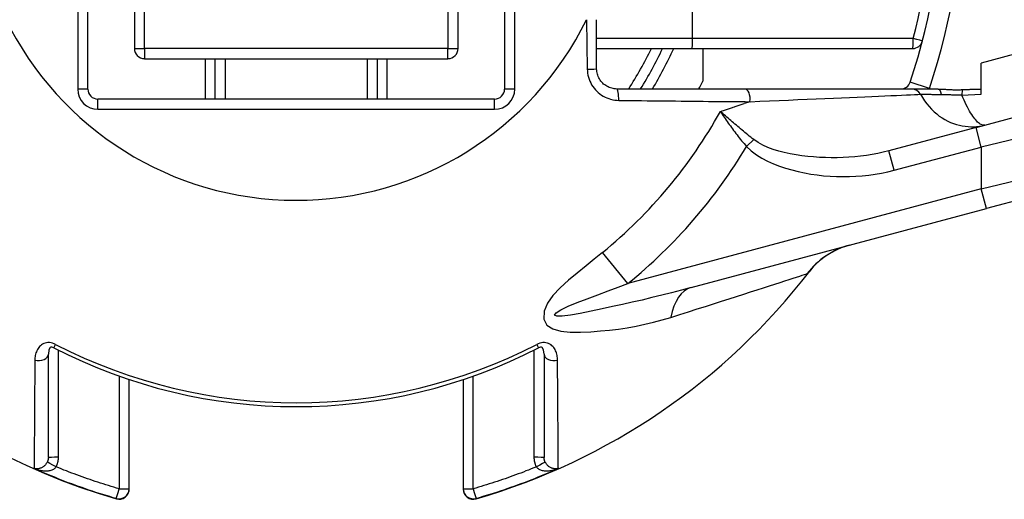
# Model space of a CAD drawing. Header units: inches. Extents: x 0 to 400, y -11 to 260.
# Tile 6 of 61: x 70.154 to 71.57, y 55.419 to 56.108. Entities that reach past the tile are written whole.
import ezdxf

# ---------------------------------------------------------------- set-up
doc = ezdxf.new("R2010")
doc.units = ezdxf.units.IN
doc.header["$LTSCALE"] = 24.005935
doc.header["$MEASUREMENT"] = 0
doc.layers.add('Visible Edges(ANSI)', color=7, linetype='Continuous', lineweight=25)
doc.layers.add('Visible Tangent Edges(ANSI)', color=7, linetype='Continuous', lineweight=25)

msp = doc.modelspace()

# ---------------------------------------------------------------- linework, layer by layer
at = {"layer": 'Visible Edges(ANSI)'}
for p, q in [((70.2523, 56.0086), (70.2523, 56.6573)), ((70.8514, 56.6573), (70.8514, 56.0086)), ((70.3192, 56.6368), (70.3192, 56.0668)), ((70.7845, 56.0668), (70.7845, 56.6368)), ((70.9837, 56.0377), (70.9837, 56.1082)), ((70.9837, 56.0668), (71.1208, 56.0668)), ((71.1208, 56.0668), (71.4379, 56.0668)), ((71.1364, 56.0668), (71.1364, 56.0199)), ((70.3337, 56.0522), (70.77, 56.0522)), ((70.4355, 55.9941), (70.4355, 56.0522)), ((70.6682, 56.0522), (70.6682, 55.9941)), ((71.5363, 56.001), (71.5363, 56.0457)), ((71.1967, 56.0086), (71.0128, 56.0086)), ((71.4368, 56.0086), (71.1967, 56.0086)), ((71.4743, 56.0086), (71.4368, 56.0086)), ((71.529, 55.9534), (71.7141, 56.003)), ((70.8369, 55.9941), (70.2669, 55.9941)), ((71.529, 55.9534), (71.4037, 55.9199)), ((71.7291, 55.8866), (71.5441, 55.837)), ((71.1195, 55.7233), (71.5441, 55.837)), ((70.1956, 55.4794), (70.1956, 55.6278)), ((70.9081, 55.6278), (70.9081, 55.4794)), ((70.3119, 55.4345), (70.3119, 55.5912)), ((70.7918, 55.5912), (70.7918, 55.4345)), ((70.3119, 55.4339), (70.3119, 55.4345)), ((70.7918, 55.4345), (70.7918, 55.4339))]:
    msp.add_line(p, q, dxfattribs=at)
at = {"layer": 'Visible Edges(ANSI)', "flags": 128}
for points in [[(71.0128, 56.0086), (71.0109, 56.0087), (71.009, 56.0089), (71.0072, 56.0092), (71.0053, 56.0096), (71.0035, 56.0101), (71.0017, 56.0108), (71, 56.0116), (70.9984, 56.0125), (70.9968, 56.0135), (70.9952, 56.0145), (70.9937, 56.0157), (70.9924, 56.017), (70.991, 56.0184), (70.9898, 56.0199), (70.9887, 56.0214), (70.9877, 56.023), (70.9868, 56.0247), (70.986, 56.0265), (70.9853, 56.0283), (70.9848, 56.0301), (70.9843, 56.032), (70.984, 56.0339), (70.9838, 56.0358), (70.9837, 56.0377)], [(71.4743, 56.0086), (71.4757, 56.0086), (71.4771, 56.0086), (71.4785, 56.0085), (71.4799, 56.0085), (71.4813, 56.0084), (71.4827, 56.0083), (71.484, 56.0083), (71.4853, 56.0082), (71.4867, 56.0081), (71.4881, 56.008), (71.4896, 56.0079), (71.4911, 56.0078), (71.4926, 56.0078), (71.4942, 56.0077), (71.4957, 56.0076), (71.4973, 56.0076), (71.4988, 56.0076), (71.5003, 56.0075), (71.5018, 56.0075), (71.5034, 56.0075), (71.5049, 56.0076), (71.5064, 56.0076), (71.5079, 56.0077), (71.5094, 56.0077)], [(71.5094, 56.0077), (71.5106, 56.0078), (71.5117, 56.0078), (71.5128, 56.0079), (71.5139, 56.0079), (71.5151, 56.008), (71.5162, 56.008), (71.5173, 56.008), (71.5184, 56.0081), (71.5196, 56.0081), (71.5207, 56.0082), (71.5218, 56.0082), (71.5229, 56.0082), (71.5241, 56.0083), (71.5252, 56.0083), (71.5263, 56.0083), (71.5274, 56.0084), (71.5285, 56.0084), (71.5296, 56.0084), (71.5308, 56.0084), (71.5319, 56.0085), (71.533, 56.0085), (71.5341, 56.0085), (71.5352, 56.0085), (71.5363, 56.0085)], [(71.3478, 55.7845), (71.3353, 55.7804), (71.3256, 55.776), (71.3182, 55.7718), (71.3123, 55.7681), (71.3041, 55.7617), (71.2987, 55.7569), (71.2951, 55.7532), (71.2927, 55.7505), (71.2899, 55.747)], [(70.2035, 55.6367), (70.2008, 55.6378), (70.1994, 55.6379), (70.1982, 55.6371), (70.1964, 55.6337), (70.1956, 55.6278)], [(70.9081, 55.6278), (70.9073, 55.6337), (70.9055, 55.6371), (70.9043, 55.6379), (70.903, 55.6378), (70.9002, 55.6367)]]:
    msp.add_lwpolyline(points, dxfattribs=at)
at = {"layer": 'Visible Edges(ANSI)'}
for centre, radius, start, end in [((70.5519, 56.314), 0.9306, 341.4906, 18.5094), ((71.4379, 56.0813), 0.0145, 270, 345.2875), ((70.3337, 56.0668), 0.0145, 180, 270), ((70.77, 56.0668), 0.0145, 270, 0), ((70.5519, 56.314), 0.5816, 328.3318, 334.8493), ((70.5519, 56.314), 0.6543, 332.1819, 333.2951), ((71.4206, 56.0232), 0.0145, 270, 341.4906), ((70.2669, 56.0086), 0.0145, 180, 270), ((70.8369, 56.0086), 0.0145, 270, 0), ((70.5519, 56.314), 0.9306, 200.3603, 253.8724), ((70.5519, 56.314), 0.9306, 286.1276, 322.4685), ((70.5519, 56.314), 0.7616, 242.7787, 297.2213), ((70.2974, 55.4339), 0.0145, 253.8724, 0), ((70.8063, 55.4339), 0.0145, 180, 286.1276)]:
    msp.add_arc(centre, radius, start, end, dxfattribs=at)
at = {"layer": 'Visible Tangent Edges(ANSI)'}
for p, q in [((70.2378, 56.6573), (70.2378, 56.0086)), ((70.866, 56.0086), (70.866, 56.6573)), ((70.3337, 56.0668), (70.3337, 56.6368)), ((70.77, 56.6368), (70.77, 56.0668)), ((71.1215, 56.0813), (71.1215, 56.5466)), ((72.2095, 56.2261), (71.5363, 56.0457)), ((70.9692, 56.1082), (70.9701, 56.0371)), ((71.1215, 56.0813), (70.9837, 56.0813)), ((71.4387, 56.0813), (71.1215, 56.0813)), ((70.3192, 56.0668), (70.3337, 56.0668)), ((70.77, 56.0668), (70.3337, 56.0668)), ((70.3337, 56.0668), (70.3337, 56.0522)), ((70.77, 56.0668), (70.7845, 56.0668)), ((70.77, 56.0522), (70.77, 56.0668)), ((70.421, 56.0522), (70.421, 55.9941)), ((70.4501, 55.9941), (70.4501, 56.0522)), ((70.6537, 56.0522), (70.6537, 55.9941)), ((70.6827, 55.9941), (70.6827, 56.0522)), ((71.4619, 56.0093), (71.4344, 56.0185)), ((70.2523, 56.0086), (70.2378, 56.0086)), ((70.866, 56.0086), (70.8514, 56.0086)), ((71.5084, 56), (71.5363, 56.001)), ((70.2669, 55.9795), (70.2669, 55.9941)), ((70.8369, 55.9795), (70.8369, 55.9941)), ((71.2041, 55.9904), (71.1957, 55.9877)), ((70.2669, 55.9795), (70.8369, 55.9795)), ((71.7422, 55.9749), (71.5365, 55.9253)), ((71.5365, 55.9253), (71.529, 55.9534)), ((71.1991, 55.926), (71.2094, 55.9361)), ((71.4112, 55.8918), (71.4037, 55.9199)), ((71.4112, 55.8918), (71.5365, 55.9253)), ((71.5365, 55.9253), (71.5365, 55.8651)), ((71.5365, 55.8651), (71.7422, 55.9147)), ((71.5365, 55.8651), (71.0287, 55.7291)), ((71.5441, 55.837), (71.5365, 55.8651)), ((71.0287, 55.7291), (70.9921, 55.7739)), ((70.2035, 55.6367), (70.206, 55.6416)), ((70.2102, 55.4795), (70.2102, 55.6334)), ((70.8936, 55.6334), (70.8936, 55.4795)), ((70.8977, 55.6416), (70.9002, 55.6367)), ((70.2974, 55.5962), (70.2974, 55.4343)), ((70.8063, 55.4343), (70.8063, 55.5962)), ((70.1752, 55.4636), (70.1752, 55.4645)), ((70.9285, 55.4645), (70.9285, 55.4636)), ((70.2934, 55.4205), (70.2934, 55.42)), ((70.8104, 55.42), (70.8104, 55.4205))]:
    msp.add_line(p, q, dxfattribs=at)
at = {"layer": 'Visible Tangent Edges(ANSI)', "flags": 128}
for points in [[(70.9701, 56.0371), (70.9703, 56.0342), (70.9706, 56.0313), (70.9711, 56.0284), (70.9719, 56.0255), (70.9728, 56.0227), (70.9738, 56.02), (70.9751, 56.0173), (70.9765, 56.0147), (70.9781, 56.0123), (70.9799, 56.0099), (70.9818, 56.0076), (70.9838, 56.0055), (70.9859, 56.0035), (70.9882, 56.0017), (70.9906, 56), (70.9931, 55.9984), (70.9957, 55.9971), (70.9983, 55.9959), (71.0011, 55.9948), (71.0038, 55.9939), (71.0067, 55.9933), (71.0096, 55.9928), (71.0125, 55.9924), (71.0154, 55.9923)], [(71.2041, 55.9904), (71.2182, 55.991), (71.2322, 55.9916), (71.246, 55.9922), (71.2596, 55.9928), (71.273, 55.9934), (71.2862, 55.994), (71.2991, 55.9945), (71.3117, 55.9951), (71.3239, 55.9956), (71.3358, 55.9961), (71.3473, 55.9966), (71.3583, 55.9971), (71.3689, 55.9976), (71.3791, 55.998), (71.3888, 55.9984), (71.3979, 55.9988), (71.4066, 55.9992), (71.4146, 55.9995), (71.422, 55.9998), (71.4288, 56.0001), (71.435, 56.0004), (71.4405, 56.0006), (71.4452, 56.0008), (71.4493, 56.001)], [(71.4493, 56.001), (71.4498, 56.001), (71.4503, 56.001), (71.4509, 56.001), (71.4517, 56.001), (71.4525, 56.001), (71.4533, 56.001), (71.4542, 56.001), (71.4553, 56.001), (71.4563, 56.001), (71.4575, 56.001), (71.4587, 56.001), (71.4599, 56.001), (71.4613, 56.001), (71.4627, 56.001), (71.4641, 56.001), (71.4656, 56.0009), (71.4672, 56.0009), (71.4688, 56.0009), (71.4705, 56.0009), (71.4722, 56.0009), (71.4739, 56.0008), (71.4757, 56.0008), (71.4775, 56.0008), (71.4794, 56.0007)], [(71.4493, 56.001), (71.452, 55.9962), (71.4549, 55.9916), (71.4581, 55.9873), (71.4615, 55.9833), (71.465, 55.9795), (71.4686, 55.976), (71.4724, 55.9728), (71.4762, 55.9698), (71.4802, 55.9672), (71.4842, 55.9647), (71.4883, 55.9626), (71.4924, 55.9607), (71.4966, 55.9591), (71.5008, 55.9577), (71.505, 55.9565), (71.5091, 55.9556), (71.5133, 55.955), (71.5175, 55.9546), (71.5216, 55.9544), (71.5257, 55.9544), (71.5298, 55.9547), (71.5338, 55.9552), (71.5378, 55.9559), (71.5417, 55.9568)], [(71.4794, 56.0007), (71.4805, 56.0007), (71.4817, 56.0007), (71.4828, 56.0007), (71.484, 56.0007), (71.4852, 56.0006), (71.4864, 56.0006), (71.4876, 56.0006), (71.4888, 56.0006), (71.49, 56.0005), (71.4912, 56.0005), (71.4924, 56.0005), (71.4936, 56.0004), (71.4949, 56.0004), (71.4961, 56.0004), (71.4973, 56.0003), (71.4986, 56.0003), (71.4998, 56.0003), (71.501, 56.0002), (71.5023, 56.0002), (71.5035, 56.0002), (71.5047, 56.0001), (71.506, 56.0001), (71.5072, 56.0001), (71.5084, 56)], [(71.5417, 55.9568), (71.5407, 55.9567), (71.5397, 55.9567), (71.5386, 55.9568), (71.5375, 55.9571), (71.5363, 55.9576), (71.5351, 55.9583), (71.5339, 55.9591), (71.5326, 55.9601), (71.5313, 55.9612), (71.5299, 55.9626), (71.5286, 55.9641), (71.5271, 55.9658), (71.5257, 55.9676), (71.5242, 55.9697), (71.5227, 55.9719), (71.5212, 55.9743), (71.5196, 55.9769), (71.5181, 55.9796), (71.5165, 55.9826), (71.5149, 55.9857), (71.5133, 55.989), (71.5117, 55.9925), (71.5101, 55.9962), (71.5084, 56)], [(71.0154, 55.9923), (71.0236, 55.9922), (71.0318, 55.9921), (71.04, 55.992), (71.0482, 55.9919), (71.0564, 55.9918), (71.0646, 55.9917), (71.0727, 55.9917), (71.0809, 55.9916), (71.0889, 55.9915), (71.097, 55.9914), (71.105, 55.9913), (71.113, 55.9912), (71.1209, 55.9912), (71.1288, 55.9911), (71.1366, 55.991), (71.1444, 55.9909), (71.1521, 55.9909), (71.1597, 55.9908), (71.1673, 55.9907), (71.1748, 55.9907), (71.1822, 55.9906), (71.1896, 55.9905), (71.1969, 55.9905), (71.2041, 55.9904)], [(71.1615, 55.9765), (71.1629, 55.977), (71.1643, 55.9774), (71.1658, 55.9779), (71.1672, 55.9784), (71.1687, 55.9788), (71.1701, 55.9793), (71.1716, 55.9798), (71.173, 55.9803), (71.1744, 55.9807), (71.1759, 55.9812), (71.1773, 55.9817), (71.1787, 55.9821), (71.1801, 55.9826), (71.1816, 55.9831), (71.183, 55.9835), (71.1844, 55.984), (71.1858, 55.9845), (71.1872, 55.9849), (71.1887, 55.9854), (71.1901, 55.9859), (71.1915, 55.9863), (71.1929, 55.9868), (71.1943, 55.9872), (71.1957, 55.9877)], [(71.2094, 55.9361), (71.2073, 55.9377), (71.2051, 55.9394), (71.203, 55.9411), (71.2009, 55.9428), (71.1988, 55.9445), (71.1967, 55.9462), (71.1947, 55.9479), (71.1926, 55.9497), (71.1905, 55.9514), (71.1885, 55.9531), (71.1865, 55.9548), (71.1845, 55.9565), (71.1825, 55.9582), (71.1805, 55.9599), (71.1785, 55.9616), (71.1765, 55.9633), (71.1746, 55.965), (71.1727, 55.9666), (71.1707, 55.9683), (71.1688, 55.97), (71.167, 55.9716), (71.1651, 55.9732), (71.1633, 55.9749), (71.1615, 55.9765)], [(71.1615, 55.9765), (71.1628, 55.9744), (71.1642, 55.9724), (71.1656, 55.9703), (71.167, 55.9682), (71.1684, 55.9661), (71.1699, 55.964), (71.1713, 55.9618), (71.1728, 55.9597), (71.1743, 55.9576), (71.1759, 55.9555), (71.1774, 55.9533), (71.179, 55.9512), (71.1806, 55.9491), (71.1822, 55.9469), (71.1838, 55.9448), (71.1854, 55.9427), (71.1871, 55.9405), (71.1887, 55.9384), (71.1904, 55.9363), (71.1921, 55.9342), (71.1939, 55.9321), (71.1956, 55.9301), (71.1974, 55.928), (71.1991, 55.926)], [(71.4037, 55.9199), (71.3957, 55.9179), (71.3877, 55.9161), (71.3796, 55.9146), (71.3713, 55.9133), (71.363, 55.9122), (71.3547, 55.9113), (71.3463, 55.9107), (71.3378, 55.9102), (71.3294, 55.9099), (71.3209, 55.9099), (71.3124, 55.9101), (71.3039, 55.9104), (71.2954, 55.911), (71.287, 55.9118), (71.2786, 55.9128), (71.2702, 55.9141), (71.2618, 55.9156), (71.2534, 55.9173), (71.2453, 55.9194), (71.2373, 55.9218), (71.2297, 55.9246), (71.2224, 55.9279), (71.2156, 55.9317), (71.2094, 55.9361)], [(71.1991, 55.926), (71.2059, 55.9198), (71.2132, 55.9142), (71.221, 55.9093), (71.2292, 55.905), (71.2377, 55.9012), (71.2464, 55.8979), (71.2553, 55.895), (71.2643, 55.8924), (71.2733, 55.8901), (71.2823, 55.8882), (71.2914, 55.8865), (71.3006, 55.8852), (71.3098, 55.8841), (71.3191, 55.8834), (71.3283, 55.8829), (71.3376, 55.8827), (71.3469, 55.8828), (71.3562, 55.8832), (71.3655, 55.8838), (71.3748, 55.8848), (71.384, 55.8861), (71.3931, 55.8876), (71.4022, 55.8895), (71.4112, 55.8918)], [(70.9921, 55.7739), (70.9803, 55.7642), (70.9685, 55.7544), (70.9559, 55.7442), (70.9432, 55.7338), (70.9313, 55.7231), (70.9209, 55.7121), (70.9129, 55.7009), (70.9083, 55.6893), (70.9079, 55.678), (70.9123, 55.6695), (70.9208, 55.6639), (70.9322, 55.6607), (70.9458, 55.6593), (70.9605, 55.6592), (70.9753, 55.66), (70.9892, 55.6611), (71.0021, 55.6622), (71.015, 55.6637), (71.0277, 55.6656), (71.0404, 55.6679), (71.0531, 55.6706), (71.0656, 55.6736), (71.078, 55.6769), (71.0903, 55.6806)], [(71.2862, 55.7434), (71.2863, 55.7434), (71.2864, 55.7434), (71.2865, 55.7435), (71.2866, 55.7436), (71.2867, 55.7436), (71.2868, 55.7437), (71.287, 55.7438), (71.2871, 55.7439), (71.2872, 55.7441), (71.2874, 55.7442), (71.2875, 55.7443), (71.2877, 55.7445), (71.2878, 55.7446), (71.288, 55.7448), (71.2882, 55.745), (71.2883, 55.7452), (71.2885, 55.7454), (71.2887, 55.7456), (71.2889, 55.7458), (71.2891, 55.746), (71.2893, 55.7463), (71.2895, 55.7465), (71.2897, 55.7468), (71.2899, 55.747)], [(71.0903, 55.6806), (71.1031, 55.6847), (71.1157, 55.6887), (71.128, 55.6926), (71.14, 55.6964), (71.1517, 55.7001), (71.1631, 55.7038), (71.1741, 55.7073), (71.1848, 55.7107), (71.1951, 55.714), (71.205, 55.7172), (71.2144, 55.7202), (71.2234, 55.7231), (71.2319, 55.7259), (71.2398, 55.7284), (71.2473, 55.7308), (71.2541, 55.733), (71.2604, 55.735), (71.266, 55.7369), (71.2711, 55.7385), (71.2755, 55.7399), (71.2792, 55.7411), (71.2822, 55.7421), (71.2845, 55.7428), (71.2862, 55.7434)], [(71.1195, 55.7233), (71.1054, 55.7196), (71.0913, 55.7159), (71.0772, 55.7123), (71.063, 55.7089), (71.0489, 55.7055), (71.0348, 55.7022), (71.0207, 55.699), (71.0066, 55.696), (70.9915, 55.6927), (70.9756, 55.6893), (70.96, 55.6863), (70.9459, 55.6838), (70.9342, 55.6824), (70.9263, 55.6822), (70.9231, 55.6838), (70.9255, 55.6872), (70.9324, 55.6916), (70.9428, 55.6965), (70.9556, 55.7018), (70.9701, 55.7074), (70.9853, 55.713), (71.0003, 55.7186), (71.0145, 55.7238), (71.0287, 55.7291)], [(70.206, 55.6416), (70.2039, 55.6426), (70.2017, 55.6434), (70.1995, 55.6439), (70.1973, 55.6443), (70.1951, 55.6443), (70.1929, 55.6441), (70.1909, 55.6437), (70.189, 55.643), (70.1873, 55.6421), (70.1857, 55.6411), (70.1842, 55.6399), (70.183, 55.6386), (70.1818, 55.6372), (70.1808, 55.6358), (70.1799, 55.6342), (70.1791, 55.6326), (70.1784, 55.631), (70.1778, 55.6294), (70.1773, 55.6277), (70.1769, 55.626), (70.1766, 55.6242), (70.1764, 55.6224), (70.1763, 55.6207), (70.1762, 55.6189)], [(70.9275, 55.6189), (70.9274, 55.6207), (70.9273, 55.6224), (70.9271, 55.6242), (70.9268, 55.626), (70.9264, 55.6277), (70.9259, 55.6294), (70.9253, 55.631), (70.9247, 55.6326), (70.9239, 55.6342), (70.923, 55.6358), (70.9219, 55.6372), (70.9208, 55.6386), (70.9195, 55.6399), (70.9181, 55.6411), (70.9165, 55.6421), (70.9147, 55.643), (70.9128, 55.6437), (70.9108, 55.6441), (70.9087, 55.6443), (70.9065, 55.6443), (70.9042, 55.6439), (70.902, 55.6434), (70.8998, 55.6426), (70.8977, 55.6416)], [(70.1762, 55.6189), (70.1762, 55.6083), (70.1761, 55.5979), (70.176, 55.5879), (70.1759, 55.5782), (70.1759, 55.5688), (70.1758, 55.5597), (70.1757, 55.551), (70.1757, 55.5426), (70.1756, 55.5345), (70.1756, 55.5269), (70.1755, 55.5196), (70.1755, 55.5127), (70.1754, 55.5063), (70.1754, 55.5002), (70.1754, 55.4946), (70.1753, 55.4894), (70.1753, 55.4846), (70.1753, 55.4803), (70.1753, 55.4765), (70.1752, 55.4731), (70.1752, 55.4703), (70.1752, 55.4679), (70.1752, 55.4659), (70.1752, 55.4645)], [(70.9285, 55.4645), (70.9285, 55.466), (70.9285, 55.4679), (70.9285, 55.4703), (70.9285, 55.4732), (70.9285, 55.4766), (70.9284, 55.4804), (70.9284, 55.4847), (70.9284, 55.4894), (70.9284, 55.4946), (70.9283, 55.5002), (70.9283, 55.5062), (70.9282, 55.5126), (70.9282, 55.5194), (70.9282, 55.5267), (70.9281, 55.5343), (70.928, 55.5423), (70.928, 55.5507), (70.9279, 55.5594), (70.9279, 55.5685), (70.9278, 55.578), (70.9277, 55.5878), (70.9276, 55.5979), (70.9276, 55.6082), (70.9275, 55.6189)], [(70.1956, 55.4794), (70.1956, 55.4791), (70.1956, 55.4788), (70.1956, 55.4785), (70.1956, 55.4782), (70.1955, 55.4779), (70.1955, 55.4776), (70.1955, 55.4773), (70.1954, 55.477), (70.1954, 55.4767), (70.1953, 55.4764), (70.1952, 55.4761), (70.1952, 55.4758), (70.1951, 55.4755), (70.195, 55.4752), (70.1949, 55.4749), (70.1948, 55.4746), (70.1948, 55.4744), (70.1946, 55.4741), (70.1945, 55.4738), (70.1944, 55.4735), (70.1943, 55.4732), (70.1942, 55.473), (70.1941, 55.4727), (70.1939, 55.4724)], [(70.2068, 55.4658), (70.207, 55.4663), (70.2073, 55.4669), (70.2075, 55.4674), (70.2078, 55.4679), (70.208, 55.4685), (70.2082, 55.469), (70.2084, 55.4696), (70.2086, 55.4702), (70.2088, 55.4707), (70.209, 55.4713), (70.2091, 55.4719), (70.2093, 55.4725), (70.2094, 55.473), (70.2096, 55.4736), (70.2097, 55.4742), (70.2098, 55.4748), (70.2099, 55.4754), (70.2099, 55.476), (70.21, 55.4766), (70.2101, 55.4772), (70.2101, 55.4777), (70.2101, 55.4783), (70.2101, 55.4789), (70.2102, 55.4795)], [(70.8936, 55.4795), (70.8936, 55.4789), (70.8936, 55.4783), (70.8936, 55.4777), (70.8937, 55.4772), (70.8937, 55.4766), (70.8938, 55.476), (70.8939, 55.4754), (70.894, 55.4748), (70.8941, 55.4742), (70.8942, 55.4736), (70.8943, 55.473), (70.8944, 55.4725), (70.8946, 55.4719), (70.8947, 55.4713), (70.8949, 55.4707), (70.8951, 55.4702), (70.8953, 55.4696), (70.8955, 55.469), (70.8957, 55.4685), (70.8959, 55.4679), (70.8962, 55.4674), (70.8964, 55.4669), (70.8967, 55.4663), (70.897, 55.4658)], [(70.9098, 55.4724), (70.9097, 55.4727), (70.9095, 55.473), (70.9094, 55.4732), (70.9093, 55.4735), (70.9092, 55.4738), (70.9091, 55.4741), (70.909, 55.4744), (70.9089, 55.4746), (70.9088, 55.4749), (70.9087, 55.4752), (70.9086, 55.4755), (70.9086, 55.4758), (70.9085, 55.4761), (70.9084, 55.4764), (70.9084, 55.4767), (70.9083, 55.477), (70.9083, 55.4773), (70.9082, 55.4776), (70.9082, 55.4779), (70.9082, 55.4782), (70.9081, 55.4785), (70.9081, 55.4788), (70.9081, 55.4791), (70.9081, 55.4794)], [(70.1939, 55.4724), (70.1934, 55.4714), (70.1927, 55.4705), (70.1921, 55.4696), (70.1914, 55.4687), (70.1906, 55.468), (70.1898, 55.4672), (70.189, 55.4665), (70.1882, 55.4659), (70.1874, 55.4654), (70.1865, 55.4649), (70.1857, 55.4645), (70.1848, 55.4641), (70.184, 55.4638), (70.1831, 55.4635), (70.1823, 55.4633), (70.1814, 55.4631), (70.1806, 55.463), (70.1798, 55.4629), (70.179, 55.4629), (70.1782, 55.463), (70.1774, 55.463), (70.1767, 55.4632), (70.1759, 55.4633), (70.1752, 55.4636)], [(70.1752, 55.4636), (70.1766, 55.463), (70.178, 55.4625), (70.1795, 55.462), (70.1809, 55.4616), (70.1824, 55.4612), (70.1839, 55.4609), (70.1853, 55.4606), (70.1868, 55.4604), (70.1883, 55.4602), (70.1898, 55.4601), (70.1913, 55.46), (70.1927, 55.4601), (70.1942, 55.4601), (70.1956, 55.4603), (70.197, 55.4605), (70.1984, 55.4607), (70.1997, 55.4611), (70.2009, 55.4615), (70.2021, 55.462), (70.2033, 55.4626), (70.2043, 55.4633), (70.2053, 55.464), (70.2061, 55.4649), (70.2068, 55.4658)], [(70.1752, 55.4636), (70.18, 55.4614), (70.1848, 55.4594), (70.1897, 55.4573), (70.1945, 55.4553), (70.1994, 55.4533), (70.2043, 55.4513), (70.2091, 55.4493), (70.214, 55.4474), (70.2189, 55.4455), (70.2238, 55.4436), (70.2287, 55.4418), (70.2337, 55.44), (70.2386, 55.4382), (70.2435, 55.4365), (70.2485, 55.4347), (70.2535, 55.433), (70.2584, 55.4314), (70.2634, 55.4297), (70.2684, 55.4281), (70.2734, 55.4265), (70.2783, 55.425), (70.2833, 55.4235), (70.2884, 55.422), (70.2934, 55.4205)], [(70.2974, 55.4343), (70.2936, 55.4354), (70.2898, 55.4366), (70.2859, 55.4377), (70.2821, 55.4389), (70.2783, 55.4401), (70.2745, 55.4413), (70.2707, 55.4425), (70.2669, 55.4437), (70.2631, 55.445), (70.2593, 55.4463), (70.2555, 55.4475), (70.2518, 55.4488), (70.248, 55.4502), (70.2442, 55.4515), (70.2404, 55.4529), (70.2367, 55.4542), (70.2329, 55.4556), (70.2292, 55.457), (70.2254, 55.4584), (70.2217, 55.4599), (70.2179, 55.4613), (70.2142, 55.4628), (70.2105, 55.4643), (70.2068, 55.4658)], [(70.897, 55.4658), (70.8932, 55.4643), (70.8895, 55.4628), (70.8858, 55.4613), (70.8821, 55.4599), (70.8783, 55.4584), (70.8746, 55.457), (70.8708, 55.4556), (70.8671, 55.4542), (70.8633, 55.4529), (70.8595, 55.4515), (70.8558, 55.4502), (70.852, 55.4488), (70.8482, 55.4475), (70.8444, 55.4463), (70.8406, 55.445), (70.8368, 55.4437), (70.833, 55.4425), (70.8292, 55.4413), (70.8254, 55.4401), (70.8216, 55.4389), (70.8178, 55.4377), (70.814, 55.4366), (70.8102, 55.4354), (70.8063, 55.4343)], [(70.8104, 55.4205), (70.8154, 55.422), (70.8204, 55.4235), (70.8254, 55.425), (70.8304, 55.4265), (70.8354, 55.4281), (70.8403, 55.4297), (70.8453, 55.4314), (70.8503, 55.433), (70.8552, 55.4347), (70.8602, 55.4365), (70.8651, 55.4382), (70.8701, 55.44), (70.875, 55.4418), (70.8799, 55.4436), (70.8848, 55.4455), (70.8897, 55.4474), (70.8946, 55.4493), (70.8995, 55.4513), (70.9043, 55.4533), (70.9092, 55.4553), (70.9141, 55.4573), (70.9189, 55.4594), (70.9237, 55.4614), (70.9285, 55.4636)], [(70.897, 55.4658), (70.8977, 55.4649), (70.8985, 55.464), (70.8994, 55.4633), (70.9005, 55.4626), (70.9016, 55.462), (70.9028, 55.4615), (70.9041, 55.4611), (70.9054, 55.4607), (70.9067, 55.4605), (70.9081, 55.4603), (70.9096, 55.4601), (70.911, 55.4601), (70.9125, 55.46), (70.9139, 55.4601), (70.9154, 55.4602), (70.9169, 55.4604), (70.9184, 55.4606), (70.9199, 55.4609), (70.9213, 55.4612), (70.9228, 55.4616), (70.9243, 55.462), (70.9257, 55.4625), (70.9271, 55.463), (70.9285, 55.4636)], [(70.9285, 55.4636), (70.9278, 55.4633), (70.9271, 55.4632), (70.9263, 55.463), (70.9255, 55.463), (70.9247, 55.4629), (70.9239, 55.4629), (70.9231, 55.463), (70.9223, 55.4631), (70.9215, 55.4633), (70.9206, 55.4635), (70.9198, 55.4638), (70.9189, 55.4641), (70.9181, 55.4645), (70.9172, 55.4649), (70.9164, 55.4654), (70.9155, 55.4659), (70.9147, 55.4665), (70.9139, 55.4672), (70.9131, 55.468), (70.9124, 55.4687), (70.9117, 55.4696), (70.911, 55.4705), (70.9104, 55.4714), (70.9098, 55.4724)]]:
    msp.add_lwpolyline(points, dxfattribs=at)
at = {"layer": 'Visible Tangent Edges(ANSI)'}
for centre, radius, start, end in [((70.5519, 56.314), 0.9597, 341.4906, 18.5094), ((70.5526, 56.314), 0.9161, 345.2875, 14.7125), ((70.5519, 56.314), 0.4653, 206.0058, 333.7503), ((70.5519, 56.314), 0.5671, 327.421, 334.1576), ((70.5519, 56.314), 0.5962, 329.1898, 335.5037), ((70.2669, 56.0086), 0.0291, 180, 270), ((70.8369, 56.0086), 0.0291, 270, 0), ((71.4206, 56.0232), 0.0436, 340.5288, 341.4906), ((70.5519, 56.314), 0.6968, 309.1871, 331.0288), ((70.5519, 56.314), 0.7546, 309.1871, 329.0598), ((70.5519, 56.314), 0.7561, 242.7787, 297.2213)]:
    msp.add_arc(centre, radius, start, end, dxfattribs=at)
for centre, major_axis, ratio, start_param, end_param in [((71.1208, 56.0813), (0, -0.0145), 0.052336, 0, 1.570796), ((71.4379, 56.0813), (0, -0.0145), 0.052336, 0, 1.570796), ((71.4379, 56.0813), (0.0141, -0.0037), 0.013309, 0, 1.520155), ((70.9692, 56.0377), (0.0145, 0), 0.043172, 4.77751, 6.283185), ((71.0128, 55.9941), (0, 0.0145), 0.175836, 4.590958, 6.283185), ((71.1967, 55.9941), (0, 0.0145), 0.522562, 4.458739, 6.283185), ((71.4368, 55.9941), (0, 0.0145), 0.975069, 5.207774, 6.283185), ((71.4743, 55.9941), (0, 0.0145), 0.39505, 5.18863, 6.283185), ((71.51, 55.9941), (0, 0.0145), 0.120075, 0.351381, 1.149502), ((71.3779, 55.6721), (-0.0301, 0.1124), 0.996014, 0, 0.650315), ((71.1496, 55.6109), (-0.0301, 0.1124), 0.479095, 0, 0.780301), ((70.1811, 55.6278), (0.0145, 0), 0.650925, 4.37415, 6.283185), ((70.9227, 55.6278), (-0.0145, 0), 0.650925, 0, 1.909035), ((70.2102, 55.4794), (-0.0145, 0), 0.008727, 4.712389, 6.283185), ((70.8936, 55.4794), (0.0145, 0), 0.008727, 0, 1.570796), ((70.2068, 55.4657), (-0.0129, 0.0068), 0.007725, 4.716449, 6.227691), ((70.897, 55.4657), (0.0129, 0.0068), 0.007725, 0.055495, 1.566736), ((70.2974, 55.4345), (0.014, -0.004), 0.998994, 4.712389, 6.564504), ((70.2974, 55.4345), (-0.004, -0.014), 0.002426, 0.046862, 1.562414), ((70.2974, 55.4345), (0.0145, 0), 0.008727, 4.712389, 6.283185), ((70.8063, 55.4345), (-0.0145, 0), 0.008727, 0, 1.570796), ((70.8063, 55.4345), (-0.0145, 0), 0.99881, 0, 1.852115), ((70.8063, 55.4345), (0.004, -0.014), 0.002426, 4.720772, 6.236323)]:
    msp.add_ellipse(centre, major_axis=major_axis, ratio=ratio, start_param=start_param, end_param=end_param, dxfattribs=at)

doc.saveas('drawing.dxf')
